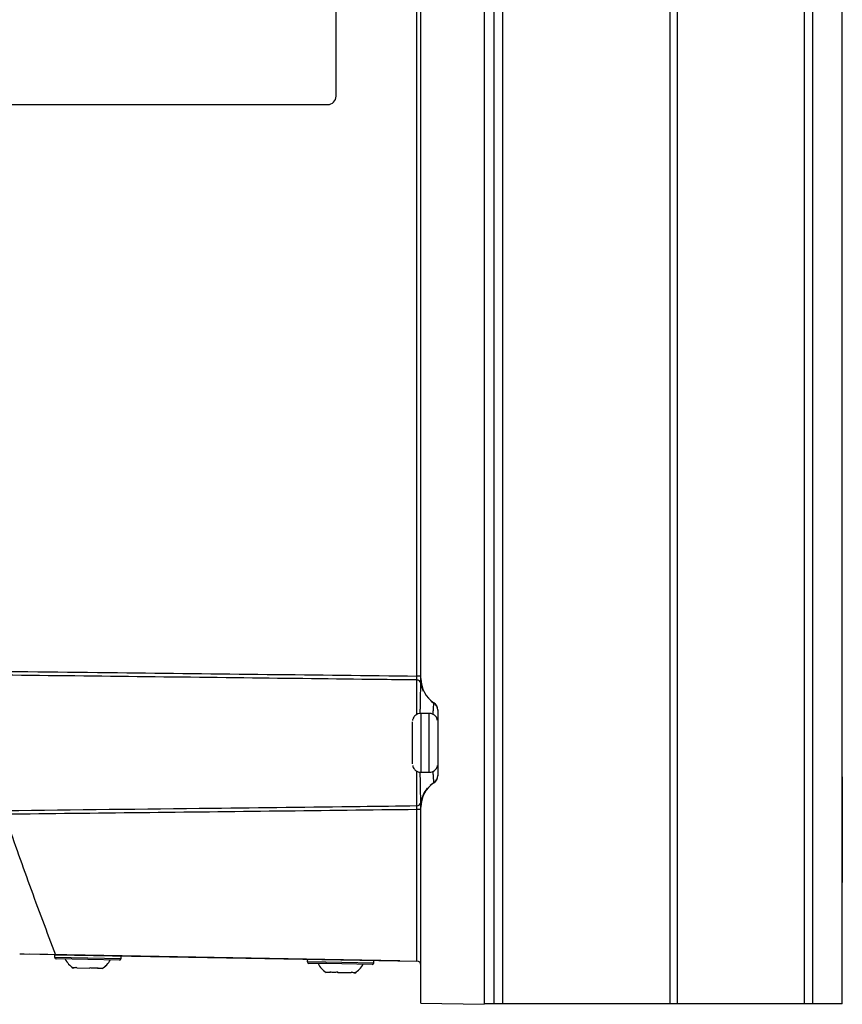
# Model space of a CAD drawing. Header units: millimetres. Extents: x -0.201 to 0.721, y -0.195 to 0.483.
# Tile 146 of 188: x 0.311 to 0.408, y 0.043 to 0.16. Entities that reach past the tile are written whole.
import ezdxf

# ---------------------------------------------------------------- set-up
doc = ezdxf.new("R2010")
doc.units = ezdxf.units.MM

msp = doc.modelspace()

# ---------------------------------------------------------------- linework, layer by layer
at = {"color": 7, "linetype": 'Continuous', "lineweight": 25}
for p, q in [((0.365965, 0.275393), (0.365965, 0.043306)), ((0.367147, 0.04335), (0.367147, 0.27535)), ((0.368168, 0.27535), (0.368168, 0.04335)), ((0.388031, 0.04335), (0.388031, 0.27535)), ((0.388918, 0.04335), (0.388918, 0.27535)), ((0.403965, 0.04335), (0.403965, 0.27535)), ((0.404965, 0.04335), (0.404965, 0.27535)), ((0.408465, 0.04335), (0.408465, 0.27535)), ((0.408465, 0.04335), (0.408465, 0.27535)), ((0.408468, 0.04335), (0.408468, 0.27535)), ((0.408468, 0.04335), (0.408468, 0.27535)), ((0.357973, 0.082275), (0.357973, 0.236425)), ((0.358465, 0.081995), (0.358465, 0.236705)), ((0.348405, 0.15113), (0.348405, 0.23013)), ((0.298405, 0.15013), (0.347405, 0.15013)), ((0.358465, 0.082275), (0.357973, 0.082275)), ((0.360008, 0.079047), (0.36002, 0.079084)), ((0.359465, 0.07785), (0.358465, 0.07785)), ((0.360465, 0.078253), (0.360465, 0.070447)), ((0.358465, 0.07085), (0.359465, 0.07085)), ((0.36002, 0.069616), (0.360008, 0.069653)), ((0.408465, 0.06835), (0.408465, 0.065214)), ((0.408465, 0.065214), (0.408465, 0.06835)), ((0.408465, 0.06835), (0.408465, 0.06835)), ((0.408468, 0.06835), (0.408468, 0.065214)), ((0.408468, 0.065214), (0.408468, 0.06835)), ((0.408468, 0.06835), (0.408468, 0.06835)), ((0.358465, 0.043437), (0.358465, 0.066705)), ((0.358465, 0.066425), (0.357973, 0.066425)), ((0.357973, 0.048446), (0.357973, 0.066425)), ((0.408465, 0.065214), (0.408465, 0.065214)), ((0.408468, 0.065214), (0.408468, 0.065214)), ((0.311387, 0.049259), (0.310863, 0.049269)), ((0.315112, 0.049194), (0.311387, 0.049259)), ((0.316467, 0.04917), (0.311966, 0.049249)), ((0.315, 0.049196), (0.314995, 0.048896)), ((0.315112, 0.049194), (0.357973, 0.048446)), ((0.316467, 0.04917), (0.316467, 0.049171)), ((0.351462, 0.04856), (0.316467, 0.04917)), ((0.314995, 0.048896), (0.322894, 0.048758)), ((0.32269, 0.048562), (0.315191, 0.048693)), ((0.322894, 0.048758), (0.322899, 0.049058)), ((0.322894, 0.048758), (0.322896, 0.048758)), ((0.322896, 0.048758), (0.322901, 0.049058)), ((0.344996, 0.048673), (0.34499, 0.048373)), ((0.34499, 0.048373), (0.347169, 0.048335)), ((0.347255, 0.048133), (0.345187, 0.048169)), ((0.347169, 0.048335), (0.352889, 0.048235)), ((0.352686, 0.048038), (0.347255, 0.048133)), ((0.355963, 0.048481), (0.351462, 0.04856)), ((0.351462, 0.04856), (0.351462, 0.04856)), ((0.352889, 0.048235), (0.352894, 0.048535)), ((0.352889, 0.048235), (0.352892, 0.048235)), ((0.352892, 0.048235), (0.352897, 0.048535)), ((0.355976, 0.048481), (0.355963, 0.048481)), ((0.355977, 0.048481), (0.355966, 0.048481)), ((0.3171, 0.047705), (0.317232, 0.047604)), ((0.317232, 0.047604), (0.317215, 0.047605)), ((0.31768, 0.047597), (0.317548, 0.047698)), ((0.319167, 0.047571), (0.31768, 0.047597)), ((0.319234, 0.047668), (0.319167, 0.047571)), ((0.320094, 0.047554), (0.320161, 0.047652)), ((0.32063, 0.047545), (0.320094, 0.047554)), ((0.347728, 0.047072), (0.34721, 0.047081)), ((0.347662, 0.047172), (0.347728, 0.047072)), ((0.348648, 0.047056), (0.348583, 0.047156)), ((0.350143, 0.04703), (0.348648, 0.047056)), ((0.350278, 0.047126), (0.350143, 0.04703)), ((0.350604, 0.047022), (0.35074, 0.047118)), ((0.350626, 0.047022), (0.350604, 0.047022)), ((0.358465, 0.043437), (0.365965, 0.043306)), ((0.367147, 0.04335), (0.365965, 0.04335)), ((0.365965, 0.043306), (0.365968, 0.043306)), ((0.365968, 0.043306), (0.365968, 0.04335)), ((0.368168, 0.04335), (0.367147, 0.04335)), ((0.388031, 0.04335), (0.368168, 0.04335)), ((0.388918, 0.04335), (0.388031, 0.04335)), ((0.403965, 0.04335), (0.388918, 0.04335)), ((0.404965, 0.04335), (0.403965, 0.04335)), ((0.408465, 0.04335), (0.404965, 0.04335)), ((0.408465, 0.04335), (0.408465, 0.04335)), ((0.408468, 0.04335), (0.408465, 0.04335)), ((0.408468, 0.04335), (0.408468, 0.04335))]:
    msp.add_line(p, q, dxfattribs=at)
at = {"color": 7, "linetype": 'Continuous', "lineweight": 25, "flags": 128}
for points in [[(0.357973, 0.077746), (0.357973, 0.077911), (0.357973, 0.079166), (0.357973, 0.080257), (0.357973, 0.081148), (0.357973, 0.081809)], [(0.359593, 0.079363), (0.359712, 0.079261), (0.360008, 0.079047)], [(0.358465, 0.07785), (0.358465, 0.077842), (0.358465, 0.077648), (0.358465, 0.077209), (0.358465, 0.076558), (0.358465, 0.075744), (0.358465, 0.074826), (0.358465, 0.073873), (0.358465, 0.072955), (0.358465, 0.072141), (0.358465, 0.07149), (0.358465, 0.071052), (0.358465, 0.070858), (0.358465, 0.07085)], [(0.359465, 0.07435), (0.359465, 0.075294), (0.359465, 0.076168), (0.359465, 0.076908), (0.359465, 0.077457), (0.359465, 0.077776), (0.359465, 0.07785)], [(0.357465, 0.07185), (0.357465, 0.071972), (0.357465, 0.072327), (0.357465, 0.07288), (0.357465, 0.073577), (0.357465, 0.07435), (0.357465, 0.075122), (0.357465, 0.075819), (0.357465, 0.076372), (0.357465, 0.076727), (0.357465, 0.07685), (0.357465, 0.07685)], [(0.359465, 0.07085), (0.359465, 0.070923), (0.359465, 0.071242), (0.359465, 0.071792), (0.359465, 0.072531), (0.359465, 0.073405), (0.359465, 0.07435)], [(0.357973, 0.06689), (0.357973, 0.067551), (0.357973, 0.068442), (0.357973, 0.069533), (0.357973, 0.070788), (0.357973, 0.070957)], [(0.408465, 0.06835), (0.408465, 0.069034), (0.408465, 0.069635), (0.408465, 0.070082), (0.408465, 0.070319), (0.408465, 0.070319), (0.408465, 0.070082), (0.408465, 0.069635), (0.408465, 0.069034), (0.408465, 0.06835)], [(0.408468, 0.06835), (0.408468, 0.069034), (0.408468, 0.069635), (0.408468, 0.070082), (0.408468, 0.070319), (0.408468, 0.070319), (0.408468, 0.070082), (0.408468, 0.069635), (0.408468, 0.069034), (0.408468, 0.06835)], [(0.359562, 0.069309), (0.359712, 0.069438), (0.360008, 0.069653)], [(0.408465, 0.065214), (0.408465, 0.064613), (0.408465, 0.063835), (0.408465, 0.062929), (0.408465, 0.061949), (0.408465, 0.060957), (0.408465, 0.060014), (0.408465, 0.059179), (0.408465, 0.058502), (0.408465, 0.058026), (0.408465, 0.057781), (0.408465, 0.057781), (0.408465, 0.058026), (0.408465, 0.058502), (0.408465, 0.059179), (0.408465, 0.060014), (0.408465, 0.060957), (0.408465, 0.061949), (0.408465, 0.062929), (0.408465, 0.063835), (0.408465, 0.064613), (0.408465, 0.065214)], [(0.408468, 0.065214), (0.408468, 0.064613), (0.408468, 0.063835), (0.408468, 0.062929), (0.408468, 0.061949), (0.408468, 0.060957), (0.408468, 0.060014), (0.408468, 0.059179), (0.408468, 0.058502), (0.408468, 0.058026), (0.408468, 0.057781), (0.408468, 0.057781), (0.408468, 0.058026), (0.408468, 0.058502), (0.408468, 0.059179), (0.408468, 0.060014), (0.408468, 0.060957), (0.408468, 0.061949), (0.408468, 0.062929), (0.408468, 0.063835), (0.408468, 0.064613), (0.408468, 0.065214)]]:
    msp.add_lwpolyline(points, dxfattribs=at)
at = {"color": 7, "linetype": 'Continuous', "lineweight": 25}
for centre, radius, start, end in [((0.347405, 0.15113), 0.001, 270, 0), ((0.361964, 0.081993), 0.0034992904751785, 180.001443, 236.2572), ((0.361965, 0.081995), 0.0034999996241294, 180, 236.251021), ((0.357978, 0.081319), 0.0004901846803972, 11.931209, 90.564177), ((0.361895, 0.081977), 0.0034818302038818, 189.204141, 205.237986), ((0.359476, 0.078213), 0.0009886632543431, 0.088334, 57.442587), ((0.359884, 0.079084), 0.0001356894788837, 359.966498, 0.288064), ((0.359465, 0.078252), 0.0009997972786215, 0.001443, 56.2572), ((0.359465, 0.078253), 0.0009999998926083, 0, 56.251021), ((0.359476, 0.070486), 0.0009886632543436, 302.557413, 359.911666), ((0.359465, 0.070447), 0.0009997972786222, 303.7428, 359.998557), ((0.359465, 0.070447), 0.0009999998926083, 303.748979, 0), ((0.361964, 0.066706), 0.0034992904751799, 123.7428, 179.998557), ((0.361965, 0.066705), 0.0034999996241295, 123.748979, 180), ((0.359884, 0.069616), 0.0001356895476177, 359.711936, 0.033502), ((0.361904, 0.066719), 0.0034913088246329, 140.083998, 170.772342), ((0.357978, 0.06738), 0.0004901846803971, 269.435823, 348.068791), ((0.315195, 0.048893), 0.0002, 179, 269), ((0.318801, 0.049967), 0.0028454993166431, 207.029761, 236.119137), ((0.319128, 0.049961), 0.0028454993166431, 301.880863, 330.970239), ((0.31913, 0.049961), 0.0028454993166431, 301.880863, 330.970239), ((0.322694, 0.048762), 0.0002, 269, 359), ((0.322696, 0.048762), 0.0002, 269, 359), ((0.34519, 0.048369), 0.0002, 179, 269), ((0.348796, 0.049443), 0.0028454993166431, 207.029761, 236.119137), ((0.349123, 0.049438), 0.0028454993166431, 301.880863, 330.970239), ((0.352689, 0.048238), 0.0002, 269, 359), ((0.352692, 0.048238), 0.0002, 269, 359), ((0.357965, 0.047946), 0.0005000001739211, 0, 88.998859)]:
    msp.add_arc(centre, radius, start, end, dxfattribs=at)
for points, knots in [([(0.3035483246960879, 0.0828988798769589), (0.3098535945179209, 0.0828288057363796), (0.32799534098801, 0.0826271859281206), (0.3461369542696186, 0.0824138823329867), (0.3579733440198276, 0.0822747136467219)], [0, 0, 0, 0, 0.3475558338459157, 1, 1, 1, 1]), ([(0.357973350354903, 0.081809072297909), (0.3578038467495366, 0.0818111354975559), (0.3563012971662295, 0.0818294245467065), (0.3494665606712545, 0.0819123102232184), (0.3315479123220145, 0.0821268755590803), (0.314962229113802, 0.0823165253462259), (0.3037087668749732, 0.0824452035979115)], [0, 0, 0, 0, 0.0093709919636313, 0.0830683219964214, 0.3778576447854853, 1, 1, 1, 1]), ([(0.357973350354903, 0.081809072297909), (0.3579735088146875, 0.0818144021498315), (0.3579738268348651, 0.0818250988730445), (0.3579742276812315, 0.0818452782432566), (0.3579745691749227, 0.081868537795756), (0.3579748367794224, 0.0818947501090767), (0.3579750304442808, 0.0819234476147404), (0.3579751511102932, 0.0819545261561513), (0.3579751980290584, 0.0819882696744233), (0.3579751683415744, 0.0820240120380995), (0.3579750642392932, 0.0820612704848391), (0.3579748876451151, 0.082099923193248), (0.3579746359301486, 0.0821402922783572), (0.3579742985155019, 0.0821831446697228), (0.3579738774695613, 0.0822280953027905), (0.3579735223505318, 0.0822591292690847), (0.3579733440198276, 0.0822747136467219)], [0, 0, 0, 0, 0.0691405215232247, 0.1387612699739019, 0.2098971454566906, 0.2815567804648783, 0.350689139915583, 0.420302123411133, 0.491431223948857, 0.5630842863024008, 0.6322137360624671, 0.7018237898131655, 0.7729494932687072, 0.8445988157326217, 0.9219619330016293, 1, 1, 1, 1]), ([(0.3584577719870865, 0.081420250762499), (0.3584579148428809, 0.0814422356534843), (0.3584582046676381, 0.0814868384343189), (0.3584590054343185, 0.0815779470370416), (0.3584601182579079, 0.081676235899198), (0.358461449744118, 0.0817762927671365), (0.3584634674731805, 0.08188493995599), (0.3584642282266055, 0.0819571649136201), (0.3584646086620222, 0.0819932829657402)], [0, 0, 0, 0, 0.1915797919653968, 0.3886756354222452, 0.5387465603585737, 0.6906690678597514, 0.8453106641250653, 1, 1, 1, 1]), ([(0.358788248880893, 0.0805368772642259), (0.3587753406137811, 0.0805610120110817), (0.3586912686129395, 0.0807182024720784), (0.3586007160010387, 0.0810100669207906), (0.3585149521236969, 0.081369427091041), (0.3584790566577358, 0.0816503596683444), (0.3584672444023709, 0.0818343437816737), (0.3584649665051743, 0.0819355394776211), (0.3584646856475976, 0.0819703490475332), (0.3584646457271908, 0.0819776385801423), (0.3584646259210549, 0.0819825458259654), (0.3584646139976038, 0.0819869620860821), (0.3584646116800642, 0.0819887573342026), (0.3584646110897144, 0.081989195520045), (0.3584646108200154, 0.0819893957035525)], [0, 0, 0, 0, 0.0512125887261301, 0.3335494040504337, 0.5668886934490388, 0.7441455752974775, 0.8601726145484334, 0.9170854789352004, 0.9264305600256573, 0.9326276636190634, 0.9396244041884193, 0.9512296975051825, 0.9777194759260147, 0.9999999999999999, 0.9999999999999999, 0.9999999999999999, 0.9999999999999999]), ([(0.3583910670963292, 0.0778336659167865), (0.3583911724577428, 0.0778412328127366), (0.3583934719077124, 0.0780063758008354), (0.3583984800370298, 0.0783149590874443), (0.3584059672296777, 0.0787592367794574), (0.3584137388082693, 0.0791850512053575), (0.3584215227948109, 0.0795924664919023), (0.3584290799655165, 0.0799746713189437), (0.358436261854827, 0.0803313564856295), (0.3584428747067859, 0.0806581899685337), (0.3584487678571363, 0.0809521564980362), (0.3584538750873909, 0.0812121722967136), (0.3584564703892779, 0.0813507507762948), (0.3584577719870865, 0.081420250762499)], [0, 0, 0, 0, 0.0044777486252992, 0.0977241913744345, 0.1919073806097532, 0.2888286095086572, 0.3862701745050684, 0.4853274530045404, 0.5849353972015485, 0.6871580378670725, 0.7899801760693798, 0.8946706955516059, 1, 1, 1, 1]), ([(0.3599224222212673, 0.0777353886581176), (0.359924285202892, 0.0777743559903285), (0.3599308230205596, 0.0779111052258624), (0.359941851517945, 0.0781140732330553), (0.359959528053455, 0.0784206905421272), (0.3599758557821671, 0.0786686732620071), (0.359990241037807, 0.0788606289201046), (0.360000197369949, 0.0789783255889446), (0.3600053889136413, 0.0790238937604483), (0.3600079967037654, 0.0790467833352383)], [0, 0, 0, 0, 0.0535337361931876, 0.1878675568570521, 0.3151109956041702, 0.5739805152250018, 0.705921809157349, 0.8522801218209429, 1, 1, 1, 1]), ([(0.3584616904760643, 0.077846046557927), (0.3583412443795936, 0.0778346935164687), (0.3581215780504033, 0.0778139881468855), (0.3578565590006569, 0.0776580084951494), (0.3576781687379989, 0.0774813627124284), (0.3575666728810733, 0.0773038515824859), (0.3575061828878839, 0.0771452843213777), (0.3574803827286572, 0.0770409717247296), (0.3574751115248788, 0.0769910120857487), (0.3574743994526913, 0.0769842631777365)], [0, 0, 0, 0, 0.2511483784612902, 0.4580376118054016, 0.6301748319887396, 0.7754502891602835, 0.894463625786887, 0.9857433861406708, 1, 1, 1, 1]), ([(0.3604442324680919, 0.0769832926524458), (0.3604255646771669, 0.0770861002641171), (0.3603923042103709, 0.077269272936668), (0.3602151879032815, 0.0775336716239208), (0.3599588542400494, 0.0777406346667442), (0.359674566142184, 0.0778527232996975), (0.3595101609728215, 0.0778382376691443), (0.3594643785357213, 0.0778342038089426)], [0, 0, 0, 0, 0.2171834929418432, 0.3869565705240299, 0.6550080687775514, 0.9039289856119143, 1, 1, 1, 1]), ([(0.3574994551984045, 0.0716607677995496), (0.3575152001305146, 0.0715771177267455), (0.3575460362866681, 0.0714132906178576), (0.3577147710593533, 0.0711659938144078), (0.3579701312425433, 0.0709586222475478), (0.3582551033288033, 0.0708465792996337), (0.3584199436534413, 0.070861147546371), (0.3584661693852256, 0.0708652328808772)], [0, 0, 0, 0, 0.1843383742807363, 0.3610232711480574, 0.639987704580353, 0.8990427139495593, 1, 1, 1, 1]), ([(0.359472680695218, 0.0708542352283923), (0.3595913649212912, 0.0708654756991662), (0.3598092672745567, 0.0708861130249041), (0.3600725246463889, 0.0710414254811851), (0.3602513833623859, 0.0712179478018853), (0.360361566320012, 0.0713956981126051), (0.3604209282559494, 0.0715419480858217), (0.3604382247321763, 0.0716278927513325), (0.3604443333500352, 0.0716582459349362)], [0, 0, 0, 0, 0.2589305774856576, 0.4753924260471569, 0.6554943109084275, 0.8074915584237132, 0.9320115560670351, 1, 1, 1, 1]), ([(0.3584577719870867, 0.0672791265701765), (0.3584569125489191, 0.0673252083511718), (0.3584543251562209, 0.0674639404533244), (0.358449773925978, 0.067696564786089), (0.3584439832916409, 0.0679860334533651), (0.3584384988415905, 0.0682575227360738), (0.358431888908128, 0.068584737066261), (0.3584247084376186, 0.0689447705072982), (0.3584172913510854, 0.0693261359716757), (0.3584074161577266, 0.0698568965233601), (0.3583984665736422, 0.0703674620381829), (0.3583926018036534, 0.0707659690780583), (0.3583911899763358, 0.0708619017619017)], [0, 0, 0, 0, 0.0712069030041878, 0.2143728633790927, 0.2863885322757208, 0.3809624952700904, 0.476504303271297, 0.572536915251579, 0.669572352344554, 0.7599952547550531, 0.9422236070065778, 1, 1, 1, 1]), ([(0.3600079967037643, 0.0696525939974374), (0.3600057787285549, 0.069671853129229), (0.3599990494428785, 0.0697302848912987), (0.3599863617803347, 0.0698856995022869), (0.3599714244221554, 0.0700985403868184), (0.3599551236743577, 0.0703525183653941), (0.359938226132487, 0.0706423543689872), (0.3599255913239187, 0.0708985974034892), (0.3599219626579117, 0.0709721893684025)], [0, 0, 0, 0, 0.1261964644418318, 0.3828771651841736, 0.5136734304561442, 0.6398707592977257, 0.8965723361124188, 1, 1, 1, 1]), ([(0.3584646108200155, 0.0667099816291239), (0.3584646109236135, 0.0667100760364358), (0.3584646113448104, 0.0667104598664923), (0.3584646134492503, 0.066711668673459), (0.3584646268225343, 0.0667178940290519), (0.3584646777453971, 0.066727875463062), (0.358464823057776, 0.0667464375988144), (0.3584654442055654, 0.0667882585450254), (0.3584680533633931, 0.0668719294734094), (0.3584780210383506, 0.067038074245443), (0.358519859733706, 0.0673567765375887), (0.3585894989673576, 0.0677095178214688), (0.358704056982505, 0.0679442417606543), (0.3587394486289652, 0.0680167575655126)], [0, 0, 0, 0, 0.0132934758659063, 0.0540470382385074, 0.0728733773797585, 0.0808771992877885, 0.0905673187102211, 0.1167165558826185, 0.166311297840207, 0.2650840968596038, 0.4602875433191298, 0.8332607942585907, 1, 1, 1, 1]), ([(0.3092131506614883, 0.0663166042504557), (0.317377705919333, 0.0664103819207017), (0.3313935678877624, 0.0665713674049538), (0.3476469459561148, 0.0667649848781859), (0.3557357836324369, 0.0668631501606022), (0.3579733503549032, 0.0668903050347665)], [0, 0, 0, 0, 0.5023277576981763, 0.8623319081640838, 1, 1, 1, 1]), ([(0.3579733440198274, 0.0664246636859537), (0.3579735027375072, 0.0664384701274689), (0.3579738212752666, 0.066466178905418), (0.3579742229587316, 0.0665078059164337), (0.3579745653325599, 0.0665493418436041), (0.3579748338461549, 0.0665898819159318), (0.3579750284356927, 0.0666289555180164), (0.3579751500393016, 0.0666665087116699), (0.3579751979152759, 0.0667027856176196), (0.357975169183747, 0.0667369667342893), (0.3579750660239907, 0.0667686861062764), (0.3579748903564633, 0.0667979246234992), (0.3579746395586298, 0.0668248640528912), (0.3579743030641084, 0.0668497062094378), (0.3579738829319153, 0.066872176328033), (0.3579735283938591, 0.0668842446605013), (0.3579733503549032, 0.0668903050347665)], [0, 0, 0, 0, 0.069140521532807, 0.13876126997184, 0.2098971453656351, 0.281556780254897, 0.3506891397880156, 0.4203021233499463, 0.4914312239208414, 0.5630842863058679, 0.6322137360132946, 0.7018237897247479, 0.7729494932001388, 0.8445988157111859, 0.9219619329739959, 1, 1, 1, 1]), ([(0.3584646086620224, 0.0667060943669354), (0.3584635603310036, 0.0667795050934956), (0.3584614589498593, 0.0669266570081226), (0.3584591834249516, 0.0670979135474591), (0.358458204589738, 0.0672134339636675), (0.3584579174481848, 0.0672570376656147), (0.3584577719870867, 0.0672791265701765)], [0, 0, 0, 0, 0.3094695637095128, 0.6203322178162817, 0.8076666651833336, 1, 1, 1, 1]), ([(0.3579733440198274, 0.0664246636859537), (0.3524708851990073, 0.0663594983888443), (0.3361730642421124, 0.0661664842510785), (0.3198751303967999, 0.0659832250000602), (0.3090796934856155, 0.0658618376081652)], [0, 0, 0, 0, 0.3376192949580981, 1, 1, 1, 1]), ([(0.3090955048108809, 0.0657345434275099), (0.3100614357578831, 0.0629649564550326), (0.3119936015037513, 0.0574249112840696), (0.3140724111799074, 0.0519382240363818), (0.3151119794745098, 0.0491944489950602)], [0, 0, 0, 0, 0.4999213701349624, 1, 1, 1, 1]), ([(0.3170996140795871, 0.0477054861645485), (0.3171339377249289, 0.0476931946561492), (0.3172028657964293, 0.0476685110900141), (0.3173153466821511, 0.0476603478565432), (0.3174299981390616, 0.0476686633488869), (0.3175082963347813, 0.0476879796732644), (0.3175475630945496, 0.0476976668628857)], [0, 0, 0, 0, 0.2677112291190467, 0.5376124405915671, 0.7681113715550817, 1, 1, 1, 1]), ([(0.3192338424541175, 0.0476682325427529), (0.3193185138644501, 0.0476550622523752), (0.3194885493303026, 0.0476286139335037), (0.3197286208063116, 0.0476182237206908), (0.3199539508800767, 0.0476246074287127), (0.3200919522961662, 0.0476428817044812), (0.3201611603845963, 0.0476520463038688)], [0, 0, 0, 0, 0.2677112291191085, 0.53761244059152, 0.7681113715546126, 1, 1, 1, 1]), ([(0.3476623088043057, 0.0471720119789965), (0.3477412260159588, 0.0471589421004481), (0.3478997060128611, 0.0471326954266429), (0.3481352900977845, 0.0471223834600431), (0.3483634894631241, 0.0471287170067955), (0.3485095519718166, 0.04714685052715), (0.3485828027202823, 0.0471559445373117)], [0, 0, 0, 0, 0.267711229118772, 0.5376124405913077, 0.7681113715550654, 1, 1, 1, 1]), ([(0.350277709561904, 0.0471263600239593), (0.3503237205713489, 0.0471138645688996), (0.3504161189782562, 0.0470887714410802), (0.3505377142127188, 0.0470804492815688), (0.3506465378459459, 0.0470888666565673), (0.3507084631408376, 0.0471084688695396), (0.3507395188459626, 0.0471182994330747)], [0, 0, 0, 0, 0.2677112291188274, 0.53761244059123, 0.7681113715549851, 1, 1, 1, 1])]:
    msp.add_open_spline(points, degree=3, knots=knots, dxfattribs=at)

doc.saveas('drawing.dxf')
